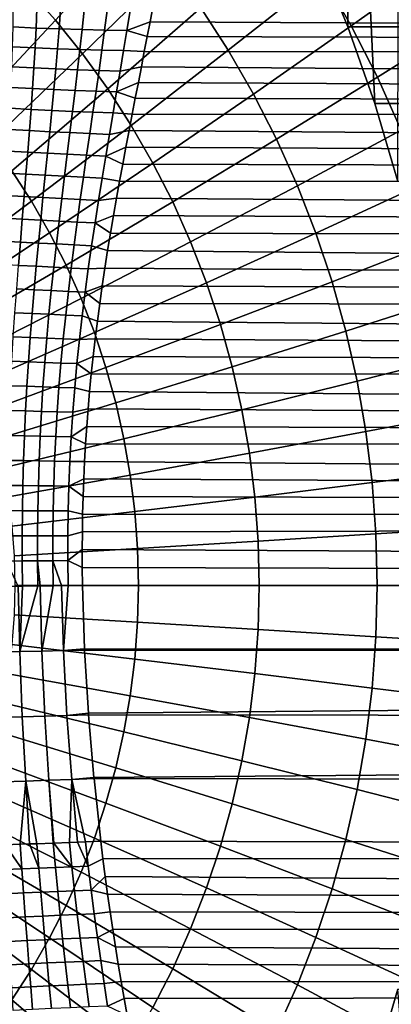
# Model space of a CAD drawing. Header units: metres. Extents: x -248 to 28, y -28 to 28.
# Tile 83 of 256: x -200.54 to -195.65, y -5.5 to 7.43. Entities that reach past the tile are written whole.
import ezdxf

# ---------------------------------------------------------------- set-up
doc = ezdxf.new("R2010")
doc.units = ezdxf.units.M
doc.layers.add('solid_10_061_053_XXX', color=7, linetype='CONTINUOUS')

msp = doc.modelspace()

# ---------------------------------------------------------------- linework, layer by layer
at = {"layer": 'solid_10_061_053_XXX'}
for points in [[(-196.628922, 8.322003, 165.909134), (-196.223389, 7.338163, 165.761536), (-196.196411, 13.371982, 165.751709), (-196.88858, 14.315217, 166.003647)], [(-196.223389, 7.338163, 165.761536), (-195.869247, 6.331591, 165.632629), (-196.196411, 13.371982, 165.751709)], [(-195.869247, 6.331591, 165.632629), (-195.56781, 5.305993, 165.522919), (-195.552353, 12.390952, 165.517288), (-196.196411, 13.371982, 165.751709)], [(-198.953094, 8.635659, 183.043045), (-199.390152, 9.125772, 183.202118), (-200.441513, 7.843772, 184.061844), (-200.065857, 7.422511, 183.92511)], [(-194.933548, 8.237655, 180.41156), (-195.357056, 8.973097, 180.565704), (-196.556351, 8.006633, 181.621933), (-196.178467, 7.350403, 181.48439)], [(-198.540756, 8.121877, 182.892975), (-198.953094, 8.635659, 183.043045), (-200.065857, 7.422511, 183.92511), (-199.711441, 6.980906, 183.796112)], [(-196.556351, 8.006633, 181.621933), (-196.965988, 8.640917, 181.771027), (-198.154236, 7.585833, 182.752289), (-197.794617, 7.028997, 182.621399)], [(-195.089905, 8.322156, 170.137772), (-194.684235, 7.337977, 169.990128), (-196.223389, 7.338163, 165.761536), (-196.628922, 8.322003, 165.909134)], [(-200.441513, 7.843772, 184.061844), (-200.837372, 8.243533, 184.205917), (-201.85704, 6.884695, 184.981705), (-201.526428, 6.550828, 184.861374)], [(-194.546799, 7.479634, 180.270782), (-194.933548, 8.237655, 180.41156), (-196.178467, 7.350403, 181.48439), (-195.833374, 6.674026, 181.358795)], [(-198.154236, 7.585833, 182.752289), (-198.540756, 8.121877, 182.892975), (-199.711441, 6.980906, 183.796112), (-199.379227, 6.520166, 183.675201)], [(-196.178467, 7.350403, 181.48439), (-196.556351, 8.006633, 181.621933), (-197.794617, 7.028997, 182.621399), (-197.462875, 6.452895, 182.500656)], [(-200.065857, 7.422511, 183.92511), (-200.441513, 7.843772, 184.061844), (-201.526428, 6.550828, 184.861374), (-201.212692, 6.199007, 184.747192)], [(-198.752213, 7.781401, 134.857483), (-111.42347, 7.75, 103.053078), (-111.569824, 6.956388, 102.65097), (-198.787201, 7.593824, 134.756195)], [(-200.309433, 7.576522, 135.045425), (-200.32019, 7.321287, 134.908813), (-200.623779, 7.334896, 134.919235), (-200.620865, 7.589717, 135.055161)], [(-199.999008, 7.565752, 135.017654), (-200.017639, 7.309788, 134.880783), (-200.32019, 7.321287, 134.908813), (-200.309433, 7.576522, 135.045425)], [(-199.690628, 7.557442, 134.971954), (-199.717133, 7.300437, 134.83522), (-200.017639, 7.309788, 134.880783), (-199.999008, 7.565752, 135.017654)], [(-199.385361, 7.55162, 134.908447), (-199.419739, 7.293268, 134.772293), (-199.717133, 7.300437, 134.83522), (-199.690628, 7.557442, 134.971954)], [(-199.084244, 7.548308, 134.827377), (-199.126434, 7.288303, 134.69223), (-199.419739, 7.293268, 134.772293), (-199.385361, 7.55162, 134.908447)], [(-197.794617, 7.028997, 182.621399), (-198.154236, 7.585833, 182.752289), (-199.379227, 6.520166, 183.675201), (-199.070129, 6.041555, 183.562698)], [(-199.126434, 7.288303, 134.69223), (-199.084244, 7.548308, 134.827377), (-198.787201, 7.593824, 134.756195), (-198.823257, 7.40315, 134.657166)], [(-198.823257, 7.40315, 134.657166), (-198.787201, 7.593824, 134.756195), (-111.569824, 6.956388, 102.65097)], [(-199.711441, 6.980906, 183.796112), (-200.065857, 7.422511, 183.92511), (-201.212692, 6.199007, 184.747192), (-200.916702, 5.830194, 184.63945)], [(-199.126434, 7.288303, 134.69223), (-198.823257, 7.40315, 134.657166), (-198.860321, 7.209231, 134.560349)], [(-198.860321, 7.209231, 134.560349), (-198.823257, 7.40315, 134.657166), (-111.569824, 6.956388, 102.65097)], [(-194.197861, 6.701112, 180.143784), (-194.546799, 7.479634, 180.270782), (-195.833374, 6.674026, 181.358795), (-195.522003, 5.979356, 181.245468)], [(-200.32019, 7.321287, 134.908813), (-200.33345, 7.06123, 134.776596), (-200.62941, 7.075196, 134.787552), (-200.623779, 7.334896, 134.919235)], [(-200.017639, 7.309788, 134.880783), (-200.038559, 7.049084, 134.748459), (-200.33345, 7.06123, 134.776596), (-200.32019, 7.321287, 134.908813)], [(-199.717133, 7.300437, 134.83522), (-199.745728, 7.038797, 134.703201), (-200.038559, 7.049084, 134.748459), (-200.017639, 7.309788, 134.880783)], [(-199.419739, 7.293268, 134.772293), (-199.455963, 7.030406, 134.640991), (-199.745728, 7.038797, 134.703201), (-199.717133, 7.300437, 134.83522)], [(-199.126434, 7.288303, 134.69223), (-199.170258, 7.023939, 134.562042), (-199.455963, 7.030406, 134.640991), (-199.419739, 7.293268, 134.772293)], [(-199.126434, 7.288303, 134.69223), (-198.860321, 7.209231, 134.560349), (-198.89827, 7.011852, 134.465714), (-199.170258, 7.023939, 134.562042)], [(-195.833374, 6.674026, 181.358795), (-196.178467, 7.350403, 181.48439), (-197.462875, 6.452895, 182.500656), (-197.159912, 5.859106, 182.390381)], [(-194.684235, 7.337977, 169.990128), (-194.3302, 6.331688, 169.861267), (-195.869247, 6.331591, 165.632629), (-196.223389, 7.338163, 165.761536)], [(-198.89827, 7.011852, 134.465714), (-198.860321, 7.209231, 134.560349), (-111.569824, 6.956388, 102.65097)], [(-200.33345, 7.06123, 134.776596), (-200.34903, 6.79636, 134.648911), (-200.637558, 6.81061, 134.660233), (-200.62941, 7.075196, 134.787552)], [(-200.038559, 7.049084, 134.748459), (-200.061584, 6.783662, 134.620789), (-200.34903, 6.79636, 134.648911), (-200.33345, 7.06123, 134.776596)], [(-199.745728, 7.038797, 134.703201), (-199.776199, 6.772559, 134.575974), (-200.061584, 6.783662, 134.620789), (-200.038559, 7.049084, 134.748459)], [(-199.455963, 7.030406, 134.640991), (-199.493835, 6.763088, 134.514618), (-199.776199, 6.772559, 134.575974), (-199.745728, 7.038797, 134.703201)], [(-199.170258, 7.023939, 134.562042), (-199.215485, 6.755283, 134.43692), (-199.493835, 6.763088, 134.514618), (-199.455963, 7.030406, 134.640991)], [(-199.215485, 6.755283, 134.43692), (-199.170258, 7.023939, 134.562042), (-198.89827, 7.011852, 134.465714), (-198.937164, 6.811079, 134.373428)], [(-197.462875, 6.452895, 182.500656), (-197.794617, 7.028997, 182.621399), (-199.070129, 6.041555, 183.562698), (-198.784988, 5.546384, 183.458908)], [(-198.89827, 7.011852, 134.465714), (-111.569824, 6.956388, 102.65097), (-111.70015, 6.139236, 102.292908), (-198.937164, 6.811079, 134.373428)], [(-199.379227, 6.520166, 183.675201), (-199.711441, 6.980906, 183.796112), (-200.916702, 5.830194, 184.63945), (-200.639236, 5.445402, 184.538467)], [(-200.34903, 6.79636, 134.648911), (-200.366745, 6.526695, 134.525864), (-200.648071, 6.541144, 134.537415), (-200.637558, 6.81061, 134.660233)], [(-200.061584, 6.783662, 134.620789), (-200.086502, 6.513553, 134.49791), (-200.366745, 6.526695, 134.525864), (-200.34903, 6.79636, 134.648911)], [(-199.776199, 6.772559, 134.575974), (-199.808304, 6.501765, 134.453659), (-200.086502, 6.513553, 134.49791), (-200.061584, 6.783662, 134.620789)], [(-199.493835, 6.763088, 134.514618), (-199.533112, 6.491369, 134.393265), (-199.808304, 6.501765, 134.453659), (-199.776199, 6.772559, 134.575974)], [(-199.215485, 6.755283, 134.43692), (-199.261856, 6.482402, 134.316925), (-199.533112, 6.491369, 134.393265), (-199.493835, 6.763088, 134.514618)], [(-199.261856, 6.482402, 134.316925), (-199.215485, 6.755283, 134.43692), (-198.937164, 6.811079, 134.373428), (-198.976776, 6.606881, 134.283508)], [(-198.976776, 6.606881, 134.283508), (-198.937164, 6.811079, 134.373428), (-111.70015, 6.139236, 102.292908)], [(-199.261856, 6.482402, 134.316925), (-198.976776, 6.606881, 134.283508), (-199.016983, 6.399165, 134.195969)], [(-199.016983, 6.399165, 134.195969), (-198.976776, 6.606881, 134.283508), (-111.70015, 6.139236, 102.292908)], [(-195.522003, 5.979356, 181.245468), (-195.833374, 6.674026, 181.358795), (-197.159912, 5.859106, 182.390381), (-196.886566, 5.249258, 182.290894)], [(-200.366745, 6.526695, 134.525864), (-200.386353, 6.252264, 134.407562), (-200.660721, 6.266818, 134.41922), (-200.648071, 6.541144, 134.537415)], [(-199.070129, 6.041555, 183.562698), (-199.379227, 6.520166, 183.675201), (-200.639236, 5.445402, 184.538467), (-200.381088, 5.045683, 184.444504)], [(-200.086502, 6.513553, 134.49791), (-200.113068, 6.238799, 134.379898), (-200.386353, 6.252264, 134.407562), (-200.366745, 6.526695, 134.525864)], [(-199.808304, 6.501765, 134.453659), (-199.841797, 6.226467, 134.336334), (-200.113068, 6.238799, 134.379898), (-200.086502, 6.513553, 134.49791)], [(-199.533112, 6.491369, 134.393265), (-199.573502, 6.215312, 134.277008), (-199.841797, 6.226467, 134.336334), (-199.808304, 6.501765, 134.453659)], [(-199.261856, 6.482402, 134.316925), (-199.309067, 6.20537, 134.202118), (-199.573502, 6.215312, 134.277008), (-199.533112, 6.491369, 134.393265)], [(-199.261856, 6.482402, 134.316925), (-199.016983, 6.399165, 134.195969), (-199.057846, 6.187927, 134.110962), (-199.309067, 6.20537, 134.202118)], [(-199.057846, 6.187927, 134.110962), (-199.016983, 6.399165, 134.195969), (-111.70015, 6.139236, 102.292908)], [(-197.159912, 5.859106, 182.390381), (-197.462875, 6.452895, 182.500656), (-198.784988, 5.546384, 183.458908), (-198.524582, 5.036012, 183.364136)], [(-200.386353, 6.252264, 134.407562), (-200.407578, 5.973108, 134.294128), (-200.675262, 5.987659, 134.305771), (-200.660721, 6.266818, 134.41922)], [(-200.113068, 6.238799, 134.379898), (-200.140991, 5.959448, 134.266861), (-200.407578, 5.973108, 134.294128), (-200.386353, 6.252264, 134.407562)], [(-199.841797, 6.226467, 134.336334), (-199.876404, 5.946726, 134.224075), (-200.140991, 5.959448, 134.266861), (-200.113068, 6.238799, 134.379898)], [(-199.573502, 6.215312, 134.277008), (-199.614716, 5.934986, 134.165909), (-199.876404, 5.946726, 134.224075), (-199.841797, 6.226467, 134.336334)], [(-199.309067, 6.20537, 134.202118), (-199.356827, 5.924267, 134.09256), (-199.614716, 5.934986, 134.165909), (-199.573502, 6.215312, 134.277008)], [(-194.3302, 6.331688, 169.861267), (-194.028732, 5.306013, 169.751541), (-195.56781, 5.305993, 165.522919), (-195.869247, 6.331591, 165.632629)], [(-199.356827, 5.924267, 134.09256), (-199.309067, 6.20537, 134.202118), (-199.057846, 6.187927, 134.110962), (-199.098999, 5.97344, 134.028595)], [(-199.057846, 6.187927, 134.110962), (-111.70015, 6.139236, 102.292908), (-111.814003, 5.301312, 101.980095), (-199.098999, 5.97344, 134.028595)], [(-200.407578, 5.973108, 134.294128), (-200.430191, 5.689281, 134.185654), (-200.691452, 5.703716, 134.197159), (-200.675262, 5.987659, 134.305771)], [(-200.140991, 5.959448, 134.266861), (-200.170013, 5.675563, 134.15889), (-200.430191, 5.689281, 134.185654), (-200.407578, 5.973108, 134.294128)], [(-198.784988, 5.546384, 183.458908), (-199.070129, 6.041555, 183.562698), (-200.381088, 5.045683, 184.444504), (-200.14296, 4.632135, 184.357834)], [(-199.876404, 5.946726, 134.224075), (-199.911804, 5.66261, 134.116974), (-200.170013, 5.675563, 134.15889), (-200.140991, 5.959448, 134.266861)], [(-199.4048, 5.639172, 133.988266), (-199.356827, 5.924267, 134.09256), (-199.098999, 5.97344, 134.028595), (-199.140274, 5.75574, 133.948914)], [(-199.140274, 5.75574, 133.948914), (-199.098999, 5.97344, 134.028595), (-111.814003, 5.301312, 101.980095)], [(-195.245239, 5.268297, 181.14473), (-195.522003, 5.979356, 181.245468), (-196.886566, 5.249258, 182.290894), (-196.6436, 4.625021, 182.202454)], [(-199.614716, 5.934986, 134.165909), (-199.656448, 5.650465, 134.060028), (-199.911804, 5.66261, 134.116974), (-199.876404, 5.946726, 134.224075)], [(-199.356827, 5.924267, 134.09256), (-199.4048, 5.639172, 133.988266), (-199.656448, 5.650465, 134.060028), (-199.614716, 5.934986, 134.165909)], [(-196.886566, 5.249258, 182.290894), (-197.159912, 5.859106, 182.390381), (-198.524582, 5.036012, 183.364136), (-198.289642, 4.511836, 183.278625)], [(-200.430191, 5.689281, 134.185654), (-200.453857, 5.400859, 134.082245), (-200.708969, 5.415061, 134.093521), (-200.691452, 5.703716, 134.197159)], [(-199.4048, 5.639172, 133.988266), (-199.140274, 5.75574, 133.948914), (-199.181732, 5.534784, 133.87204)], [(-199.181732, 5.534784, 133.87204), (-199.140274, 5.75574, 133.948914), (-111.814003, 5.301312, 101.980095)], [(-200.170013, 5.675563, 134.15889), (-200.199783, 5.387224, 134.056076), (-200.453857, 5.400859, 134.082245), (-200.430191, 5.689281, 134.185654)], [(-199.911804, 5.66261, 134.116974), (-199.947662, 5.374204, 134.015091), (-200.199783, 5.387224, 134.056076), (-200.170013, 5.675563, 134.15889)], [(-199.656448, 5.650465, 134.060028), (-199.698334, 5.361841, 133.959427), (-199.947662, 5.374204, 134.015091), (-199.911804, 5.66261, 134.116974)], [(-199.4048, 5.639172, 133.988266), (-199.452637, 5.350179, 133.889297), (-199.698334, 5.361841, 133.959427), (-199.656448, 5.650465, 134.060028)], [(-199.4048, 5.639172, 133.988266), (-199.181732, 5.534784, 133.87204), (-199.222809, 5.311334, 133.798187), (-199.452637, 5.350179, 133.889297)], [(-200.381088, 5.045683, 184.444504), (-200.639236, 5.445402, 184.538467), (-201.932541, 4.36304, 185.340897), (-201.725693, 4.042772, 185.26561)], [(-198.524582, 5.036012, 183.364136), (-198.784988, 5.546384, 183.458908), (-200.14296, 4.632135, 184.357834), (-199.925476, 4.205891, 184.278671)], [(-199.222809, 5.311334, 133.798187), (-199.181732, 5.534784, 133.87204), (-111.814003, 5.301312, 101.980095)], [(-200.453857, 5.400859, 134.082245), (-200.478241, 5.107931, 133.983994), (-200.727524, 5.121776, 133.994949), (-200.708969, 5.415061, 134.093521)], [(-200.199783, 5.387224, 134.056076), (-200.229996, 5.094524, 133.958481), (-200.478241, 5.107931, 133.983994), (-200.453857, 5.400859, 134.082245)], [(-199.947662, 5.374204, 134.015091), (-199.983627, 5.081601, 133.918488), (-200.229996, 5.094524, 133.958481), (-200.199783, 5.387224, 134.056076)], [(-199.698334, 5.361841, 133.959427), (-199.740005, 5.069207, 133.864151), (-199.983627, 5.081601, 133.918488), (-199.947662, 5.374204, 134.015091)], [(-199.452637, 5.350179, 133.889297), (-199.499954, 5.057384, 133.795654), (-199.740005, 5.069207, 133.864151), (-199.698334, 5.361841, 133.959427)], [(-199.499954, 5.057384, 133.795654), (-199.452637, 5.350179, 133.889297), (-199.222809, 5.311334, 133.798187), (-199.263382, 5.085509, 133.727386)], [(-199.222809, 5.311334, 133.798187), (-111.814003, 5.301312, 101.980095), (-111.911003, 4.44545, 101.713593), (-199.263382, 5.085509, 133.727386)], [(-196.6436, 4.625021, 182.202454), (-196.886566, 5.249258, 182.290894), (-198.289642, 4.511836, 183.278625), (-198.080795, 3.975293, 183.202606)], [(-195.003815, 4.542799, 181.056854), (-195.245239, 5.268297, 181.14473), (-196.6436, 4.625021, 182.202454), (-196.431656, 3.988108, 182.12532)], [(-200.14296, 4.632135, 184.357834), (-200.381088, 5.045683, 184.444504), (-201.725693, 4.042772, 185.26561), (-201.534882, 3.711423, 185.196167)], [(-200.478241, 5.107931, 133.983994), (-200.503021, 4.810605, 133.891006), (-200.746796, 4.823971, 133.901581), (-200.727524, 5.121776, 133.994949)], [(-200.229996, 5.094524, 133.958481), (-200.260269, 4.79757, 133.866196), (-200.503021, 4.810605, 133.891006), (-200.478241, 5.107931, 133.983994)], [(-199.983627, 5.081601, 133.918488), (-200.019348, 4.784911, 133.827209), (-200.260269, 4.79757, 133.866196), (-200.229996, 5.094524, 133.958481)], [(-199.740005, 5.069207, 133.864151), (-199.781113, 4.772671, 133.774216), (-200.019348, 4.784911, 133.827209), (-199.983627, 5.081601, 133.918488)], [(-199.499954, 5.057384, 133.795654), (-199.546356, 4.760892, 133.707367), (-199.781113, 4.772671, 133.774216), (-199.740005, 5.069207, 133.864151)], [(-199.546356, 4.760892, 133.707367), (-199.499954, 5.057384, 133.795654), (-199.263382, 5.085509, 133.727386), (-199.303467, 4.857322, 133.65976)], [(-199.303467, 4.857322, 133.65976), (-199.263382, 5.085509, 133.727386), (-111.911003, 4.44545, 101.713593)], [(-198.289642, 4.511836, 183.278625), (-198.524582, 5.036012, 183.364136), (-199.925476, 4.205891, 184.278671), (-199.729263, 3.768118, 184.20726)], [(-200.503021, 4.810605, 133.891006), (-200.527817, 4.509032, 133.803345), (-200.766403, 4.521799, 133.813477), (-200.746796, 4.823971, 133.901581)], [(-200.260269, 4.79757, 133.866196), (-200.290222, 4.496509, 133.779266), (-200.527817, 4.509032, 133.803345), (-200.503021, 4.810605, 133.891006)], [(-200.019348, 4.784911, 133.827209), (-200.054428, 4.484274, 133.741333), (-200.290222, 4.496509, 133.779266), (-200.260269, 4.79757, 133.866196)], [(-199.546356, 4.760892, 133.707367), (-199.303467, 4.857322, 133.65976), (-199.342392, 4.627868, 133.595444)], [(-199.342392, 4.627868, 133.595444), (-199.303467, 4.857322, 133.65976), (-111.911003, 4.44545, 101.713593)], [(-199.781113, 4.772671, 133.774216), (-199.821243, 4.472368, 133.689682), (-200.054428, 4.484274, 133.741333), (-200.019348, 4.784911, 133.827209)], [(-199.546356, 4.760892, 133.707367), (-199.591461, 4.460831, 133.624466), (-199.821243, 4.472368, 133.689682), (-199.781113, 4.772671, 133.774216)], [(-199.546356, 4.760892, 133.707367), (-199.342392, 4.627868, 133.595444), (-199.380142, 4.397211, 133.534485), (-199.591461, 4.460831, 133.624466)], [(-199.925476, 4.205891, 184.278671), (-200.14296, 4.632135, 184.357834), (-201.534882, 3.711423, 185.196167), (-201.360641, 3.369902, 185.132751)], [(-199.342392, 4.627868, 133.595444), (-111.911003, 4.44545, 101.713593), (-111.990814, 3.574546, 101.494308), (-199.380142, 4.397211, 133.534485)], [(-196.431656, 3.988108, 182.12532), (-196.6436, 4.625021, 182.202454), (-198.080795, 3.975293, 183.202606), (-197.898636, 3.427854, 183.136307)], [(-194.798416, 3.804848, 180.982101), (-195.003815, 4.542799, 181.056854), (-196.431656, 3.988108, 182.12532), (-196.251328, 3.340264, 182.059692)], [(-200.527817, 4.509032, 133.803345), (-200.552277, 4.203367, 133.721115), (-200.785995, 4.21542, 133.730774), (-200.766403, 4.521799, 133.813477)], [(-200.290222, 4.496509, 133.779266), (-200.319504, 4.191493, 133.6978), (-200.552277, 4.203367, 133.721115), (-200.527817, 4.509032, 133.803345)], [(-200.054428, 4.484274, 133.741333), (-200.08847, 4.179835, 133.660904), (-200.319504, 4.191493, 133.6978), (-200.290222, 4.496509, 133.779266)], [(-199.821243, 4.472368, 133.689682), (-199.860001, 4.168436, 133.61055), (-200.08847, 4.179835, 133.660904), (-200.054428, 4.484274, 133.741333)], [(-199.591461, 4.460831, 133.624466), (-199.634842, 4.157332, 133.546921), (-199.860001, 4.168436, 133.61055), (-199.821243, 4.472368, 133.689682)], [(-198.080795, 3.975293, 183.202606), (-198.289642, 4.511836, 183.278625), (-199.729263, 3.768118, 184.20726), (-199.554855, 3.320018, 184.143784)], [(-199.634842, 4.157332, 133.546921), (-199.591461, 4.460831, 133.624466), (-199.380142, 4.397211, 133.534485), (-199.416641, 4.165482, 133.476898)], [(-199.416641, 4.165482, 133.476898), (-199.380142, 4.397211, 133.534485), (-111.990814, 3.574546, 101.494308)], [(-199.729263, 3.768118, 184.20726), (-199.925476, 4.205891, 184.278671), (-201.360641, 3.369902, 185.132751), (-201.20343, 3.019144, 185.075531)], [(-200.319504, 4.191493, 133.6978), (-200.347702, 3.882704, 133.621826), (-200.576004, 3.893805, 133.644394), (-200.552277, 4.203367, 133.721115)], [(-200.08847, 4.179835, 133.660904), (-200.121094, 3.87177, 133.585953), (-200.347702, 3.882704, 133.621826), (-200.319504, 4.191493, 133.6978)], [(-199.860001, 4.168436, 133.61055), (-199.896973, 3.861038, 133.53688), (-200.121094, 3.87177, 133.585953), (-200.08847, 4.179835, 133.660904)], [(-199.634842, 4.157332, 133.546921), (-199.676086, 3.850547, 133.474792), (-199.896973, 3.861038, 133.53688), (-199.860001, 4.168436, 133.61055)], [(-199.676086, 3.850547, 133.474792), (-199.634842, 4.157332, 133.546921), (-199.416641, 4.165482, 133.476898), (-199.451324, 3.933643, 133.422729)], [(-199.451324, 3.933643, 133.422729), (-199.416641, 4.165482, 133.476898), (-111.990814, 3.574546, 101.494308)], [(-200.347702, 3.882704, 133.621826), (-200.374466, 3.57038, 133.551437), (-200.598648, 3.580593, 133.573257), (-200.576004, 3.893805, 133.644394)], [(-200.121094, 3.87177, 133.585953), (-200.151917, 3.560297, 133.516556), (-200.374466, 3.57038, 133.551437), (-200.347702, 3.882704, 133.621826)], [(-199.676086, 3.850547, 133.474792), (-199.451324, 3.933643, 133.422729), (-199.484253, 3.701723, 133.371994)], [(-197.898636, 3.427854, 183.136307), (-198.080795, 3.975293, 183.202606), (-199.554855, 3.320018, 184.143784), (-199.40271, 2.862817, 184.088409)], [(-199.484253, 3.701723, 133.371994), (-199.451324, 3.933643, 133.422729), (-111.990814, 3.574546, 101.494308)], [(-196.251328, 3.340264, 182.059692), (-196.431656, 3.988108, 182.12532), (-197.898636, 3.427854, 183.136307), (-197.743637, 2.87102, 183.079895)], [(-199.554855, 3.320018, 184.143784), (-199.729263, 3.768118, 184.20726), (-201.20343, 3.019144, 185.075531), (-201.063675, 2.66011, 185.024658)], [(-199.896973, 3.861038, 133.53688), (-199.931793, 3.550379, 133.468689), (-200.151917, 3.560297, 133.516556), (-200.121094, 3.87177, 133.585953)], [(-199.676086, 3.850547, 133.474792), (-199.714828, 3.540659, 133.408051), (-199.931793, 3.550379, 133.468689), (-199.896973, 3.861038, 133.53688)], [(-199.676086, 3.850547, 133.474792), (-199.484253, 3.701723, 133.371994), (-199.515335, 3.469811, 133.324631), (-199.714828, 3.540659, 133.408051)], [(-194.629578, 3.056469, 180.920639), (-194.798416, 3.804848, 180.982101), (-196.251328, 3.340264, 182.059692), (-196.103104, 2.683264, 182.005737)], [(-199.484253, 3.701723, 133.371994), (-111.990814, 3.574546, 101.494308), (-112.053177, 2.691547, 101.322983), (-199.515335, 3.469811, 133.324631)], [(-200.374466, 3.57038, 133.551437), (-200.399399, 3.254753, 133.486694), (-200.619858, 3.263978, 133.507812), (-200.598648, 3.580593, 133.573257)], [(-200.151917, 3.560297, 133.516556), (-200.180557, 3.245636, 133.452728), (-200.399399, 3.254753, 133.486694), (-200.374466, 3.57038, 133.551437)], [(-199.931793, 3.550379, 133.468689), (-199.964066, 3.23666, 133.406021), (-200.180557, 3.245636, 133.452728), (-200.151917, 3.560297, 133.516556)], [(-199.714828, 3.540659, 133.408051), (-199.750671, 3.227855, 133.346741), (-199.964066, 3.23666, 133.406021), (-199.931793, 3.550379, 133.468689)], [(-199.750671, 3.227855, 133.346741), (-199.714828, 3.540659, 133.408051), (-199.515335, 3.469811, 133.324631), (-199.544189, 3.238361, 133.280533)], [(-199.544189, 3.238361, 133.280533), (-199.515335, 3.469811, 133.324631), (-112.053177, 2.691547, 101.322983)], [(-197.743637, 2.87102, 183.079895), (-197.898636, 3.427854, 183.136307), (-199.40271, 2.862817, 184.088409), (-199.27327, 2.39777, 184.04129)], [(-199.40271, 2.862817, 184.088409), (-199.554855, 3.320018, 184.143784), (-201.063675, 2.66011, 185.024658), (-200.941788, 2.293786, 184.980301)], [(-200.399399, 3.254753, 133.486694), (-200.422195, 2.936108, 133.427658), (-200.639282, 2.944263, 133.448105), (-200.619858, 3.263978, 133.507812)], [(-200.180557, 3.245636, 133.452728), (-200.20668, 2.928055, 133.394547), (-200.422195, 2.936108, 133.427658), (-200.399399, 3.254753, 133.486694)], [(-199.964066, 3.23666, 133.406021), (-199.993454, 2.920128, 133.348892), (-200.20668, 2.928055, 133.394547), (-200.180557, 3.245636, 133.452728)], [(-199.750671, 3.227855, 133.346741), (-199.783264, 2.912357, 133.290863), (-199.993454, 2.920128, 133.348892), (-199.964066, 3.23666, 133.406021)], [(-199.783264, 2.912357, 133.290863), (-199.750671, 3.227855, 133.346741), (-199.544189, 3.238361, 133.280533), (-199.570938, 3.007499, 133.239731)], [(-199.570938, 3.007499, 133.239731), (-199.544189, 3.238361, 133.280533), (-112.053177, 2.691547, 101.322983)], [(-196.103104, 2.683264, 182.005737), (-196.251328, 3.340264, 182.059692), (-197.743637, 2.87102, 183.079895), (-197.616241, 2.306316, 183.033524)], [(-199.783264, 2.912357, 133.290863), (-199.570938, 3.007499, 133.239731), (-199.59549, 2.777045, 133.202087)], [(-199.59549, 2.777045, 133.202087), (-199.570938, 3.007499, 133.239731), (-112.053177, 2.691547, 101.322983)], [(-194.497787, 2.299713, 180.872681), (-194.629578, 3.056469, 180.920639), (-196.103104, 2.683264, 182.005737), (-195.987411, 2.01891, 181.963623)], [(-199.27327, 2.39777, 184.04129), (-199.40271, 2.862817, 184.088409), (-200.941788, 2.293786, 184.980301), (-200.838058, 1.921174, 184.942551)], [(-200.422195, 2.936108, 133.427658), (-200.442566, 2.614772, 133.37439), (-200.656647, 2.621792, 133.394241), (-200.639282, 2.944263, 133.448105)], [(-200.20668, 2.928055, 133.394547), (-200.229996, 2.607854, 133.342072), (-200.442566, 2.614772, 133.37439), (-200.422195, 2.936108, 133.427658)], [(-199.993454, 2.920128, 133.348892), (-200.019684, 2.601061, 133.297363), (-200.229996, 2.607854, 133.342072), (-200.20668, 2.928055, 133.394547)], [(-199.783264, 2.912357, 133.290863), (-199.812332, 2.594417, 133.240448), (-200.019684, 2.601061, 133.297363), (-199.993454, 2.920128, 133.348892)], [(-199.783264, 2.912357, 133.290863), (-199.59549, 2.777045, 133.202087), (-199.617706, 2.546902, 133.16748), (-199.812332, 2.594417, 133.240448)], [(-197.616241, 2.306316, 183.033524), (-197.743637, 2.87102, 183.079895), (-199.27327, 2.39777, 184.04129), (-199.16687, 1.92615, 184.002563)], [(-199.59549, 2.777045, 133.202087), (-112.053177, 2.691547, 101.322983), (-112.09787, 1.79944, 101.200188), (-199.617706, 2.546902, 133.16748)], [(-200.442566, 2.614772, 133.37439), (-200.460236, 2.291067, 133.326981), (-200.671707, 2.296909, 133.346283), (-200.656647, 2.621792, 133.394241)], [(-200.229996, 2.607854, 133.342072), (-200.250244, 2.285337, 133.295334), (-200.460236, 2.291067, 133.326981), (-200.442566, 2.614772, 133.37439)], [(-200.019684, 2.601061, 133.297363), (-200.042465, 2.279737, 133.25148), (-200.250244, 2.285337, 133.295334), (-200.229996, 2.607854, 133.342072)], [(-199.812332, 2.594417, 133.240448), (-199.837601, 2.274288, 133.195557), (-200.042465, 2.279737, 133.25148), (-200.019684, 2.601061, 133.297363)], [(-199.837601, 2.274288, 133.195557), (-199.812332, 2.594417, 133.240448), (-199.617706, 2.546902, 133.16748), (-199.637619, 2.31735, 133.13591)], [(-195.987411, 2.01891, 181.963623), (-196.103104, 2.683264, 182.005737), (-197.616241, 2.306316, 183.033524), (-197.516785, 1.735291, 182.99733)], [(-199.637619, 2.31735, 133.13591), (-199.617706, 2.546902, 133.16748), (-112.09787, 1.79944, 101.200188)], [(-199.16687, 1.92615, 184.002563), (-199.27327, 2.39777, 184.04129), (-200.838058, 1.921174, 184.942551), (-200.752808, 1.543297, 184.911514)], [(-200.460236, 2.291067, 133.326981), (-200.475021, 1.965367, 133.285477), (-200.684265, 1.970008, 133.304337), (-200.671707, 2.296909, 133.346283)], [(-200.250244, 2.285337, 133.295334), (-200.267242, 1.960852, 133.254425), (-200.475021, 1.965367, 133.285477), (-200.460236, 2.291067, 133.326981)], [(-200.042465, 2.279737, 133.25148), (-200.06163, 1.956479, 133.211288), (-200.267242, 1.960852, 133.254425), (-200.250244, 2.285337, 133.295334)], [(-199.837601, 2.274288, 133.195557), (-199.858871, 1.952262, 133.156204), (-200.06163, 1.956479, 133.211288), (-200.042465, 2.279737, 133.25148)], [(-199.858871, 1.952262, 133.156204), (-199.837601, 2.274288, 133.195557), (-199.637619, 2.31735, 133.13591), (-199.655258, 2.087893, 133.107269)], [(-199.655258, 2.087893, 133.107269), (-199.637619, 2.31735, 133.13591), (-112.09787, 1.79944, 101.200188)], [(-197.516785, 1.735291, 182.99733), (-197.616241, 2.306316, 183.033524), (-199.16687, 1.92615, 184.002563), (-199.083801, 1.449251, 183.972336)], [(-194.403381, 1.536653, 180.838318), (-194.497787, 2.299713, 180.872681), (-195.987411, 2.01891, 181.963623), (-195.904526, 1.349022, 181.933456)], [(-199.858871, 1.952262, 133.156204), (-199.655258, 2.087893, 133.107269), (-199.670547, 1.85811, 133.081451)], [(-199.670547, 1.85811, 133.081451), (-199.655258, 2.087893, 133.107269), (-112.09787, 1.79944, 101.200188)], [(-200.475021, 1.965367, 133.285477), (-200.486816, 1.638055, 133.249969), (-200.694199, 1.641495, 133.268448), (-200.684265, 1.970008, 133.304337)], [(-200.267242, 1.960852, 133.254425), (-200.280853, 1.634759, 133.219391), (-200.486816, 1.638055, 133.249969), (-200.475021, 1.965367, 133.285477)], [(-200.06163, 1.956479, 133.211288), (-200.077026, 1.631618, 133.176849), (-200.280853, 1.634759, 133.219391), (-200.267242, 1.960852, 133.254425)], [(-199.858871, 1.952262, 133.156204), (-199.876038, 1.628642, 133.122452), (-200.077026, 1.631618, 133.176849), (-200.06163, 1.956479, 133.211288)], [(-199.876038, 1.628642, 133.122452), (-199.858871, 1.952262, 133.156204), (-199.670547, 1.85811, 133.081451), (-199.683517, 1.628337, 133.058502)], [(-195.904526, 1.349022, 181.933456), (-195.987411, 2.01891, 181.963623), (-197.516785, 1.735291, 182.99733), (-197.445557, 1.15951, 182.971405)], [(-199.083801, 1.449251, 183.972336), (-199.16687, 1.92615, 184.002563), (-200.752808, 1.543297, 184.911514), (-200.686264, 1.161189, 184.887299)], [(-199.670547, 1.85811, 133.081451), (-112.09787, 1.79944, 101.200188), (-112.124741, 0.901245, 101.126343), (-199.683517, 1.628337, 133.058502)], [(-197.445557, 1.15951, 182.971405), (-197.516785, 1.735291, 182.99733), (-199.083801, 1.449251, 183.972336), (-199.024323, 0.96838, 183.950684)], [(-200.486816, 1.638055, 133.249969), (-200.495529, 1.309515, 133.22052), (-200.701447, 1.311774, 133.238708), (-200.694199, 1.641495, 133.268448)], [(-200.280853, 1.634759, 133.219391), (-200.291016, 1.307417, 133.190308), (-200.495529, 1.309515, 133.22052), (-200.486816, 1.638055, 133.249969)], [(-200.077026, 1.631618, 133.176849), (-200.088623, 1.305488, 133.148224), (-200.291016, 1.307417, 133.190308), (-200.280853, 1.634759, 133.219391)], [(-199.876038, 1.628642, 133.122452), (-199.889023, 1.303734, 133.094376), (-200.088623, 1.305488, 133.148224), (-200.077026, 1.631618, 133.176849)], [(-199.889023, 1.303734, 133.094376), (-199.876038, 1.628642, 133.122452), (-199.683517, 1.628337, 133.058502), (-199.694199, 1.398091, 133.038345)], [(-199.694199, 1.398091, 133.038345), (-199.683517, 1.628337, 133.058502), (-112.124741, 0.901245, 101.126343)], [(-199.024323, 0.96838, 183.950684), (-199.083801, 1.449251, 183.972336), (-200.686264, 1.161189, 184.887299), (-200.638596, 0.775899, 184.869949)], [(-194.346634, 0.769381, 180.817657), (-194.403381, 1.536653, 180.838318), (-195.904526, 1.349022, 181.933456), (-195.854721, 0.675437, 181.915329)], [(-200.495529, 1.309515, 133.22052), (-200.501205, 0.980142, 133.197189), (-200.706055, 0.981263, 133.215195), (-200.701447, 1.311774, 133.238708)], [(-200.291016, 1.307417, 133.190308), (-200.297775, 0.979199, 133.167252), (-200.501205, 0.980142, 133.197189), (-200.495529, 1.309515, 133.22052)], [(-200.088623, 1.305488, 133.148224), (-200.09642, 0.978435, 133.125488), (-200.297775, 0.979199, 133.167252), (-200.291016, 1.307417, 133.190308)], [(-199.889023, 1.303734, 133.094376), (-199.897858, 0.977854, 133.072021), (-200.09642, 0.978435, 133.125488), (-200.088623, 1.305488, 133.148224)], [(-199.889023, 1.303734, 133.094376), (-199.702606, 1.167071, 133.020996), (-199.708694, 0.935542, 133.00647), (-199.897858, 0.977854, 133.072021)], [(-199.889023, 1.303734, 133.094376), (-199.694199, 1.398091, 133.038345), (-199.702606, 1.167071, 133.020996)], [(-199.702606, 1.167071, 133.020996), (-199.694199, 1.398091, 133.038345), (-112.124741, 0.901245, 101.126343)], [(-195.854721, 0.675437, 181.915329), (-195.904526, 1.349022, 181.933456), (-197.445557, 1.15951, 182.971405), (-197.40274, 0.580551, 182.955811)], [(-199.708694, 0.935542, 133.00647), (-199.702606, 1.167071, 133.020996), (-112.124741, 0.901245, 101.126343)], [(-197.40274, 0.580551, 182.955811), (-197.445557, 1.15951, 182.971405), (-199.024323, 0.96838, 183.950684), (-198.988556, 0.484854, 183.937668)], [(-200.501205, 0.980142, 133.197189), (-200.503922, 0.65033, 133.180069), (-200.708069, 0.650374, 133.197952), (-200.706055, 0.981263, 133.215195)], [(-198.988556, 0.484854, 183.937668), (-199.024323, 0.96838, 183.950684), (-200.638596, 0.775899, 184.869949), (-200.609955, 0.388482, 184.859512)], [(-200.297775, 0.979199, 133.167252), (-200.301178, 0.650473, 133.150299), (-200.503922, 0.65033, 133.180069), (-200.501205, 0.980142, 133.197189)], [(-200.09642, 0.978435, 133.125488), (-200.10051, 0.650803, 133.108719), (-200.301178, 0.650473, 133.150299), (-200.297775, 0.979199, 133.167252)], [(-199.897858, 0.977854, 133.072021), (-199.902618, 0.651319, 133.055496), (-200.10051, 0.650803, 133.108719), (-200.09642, 0.978435, 133.125488)], [(-199.902618, 0.651319, 133.055496), (-199.897858, 0.977854, 133.072021), (-199.708694, 0.935542, 133.00647), (-199.712616, 0.703122, 132.994797)], [(-199.712616, 0.703122, 132.994797), (-199.708694, 0.935542, 133.00647), (-112.124741, 0.901245, 101.126343)], [(-199.714401, 0.469608, 132.986038), (-199.712616, 0.703122, 132.994797), (-112.124741, 0.901245, 101.126343), (-112.133713, 0, 101.101707)], [(-200.503922, 0.65033, 133.180069), (-200.503799, 0.320439, 133.16922), (-200.707626, 0.319483, 133.187073), (-200.708069, 0.650374, 133.197952)], [(-200.301178, 0.650473, 133.150299), (-200.301376, 0.321586, 133.139496), (-200.503799, 0.320439, 133.16922), (-200.503922, 0.65033, 133.180069)], [(-200.10051, 0.650803, 133.108719), (-200.101028, 0.322919, 133.097992), (-200.301376, 0.321586, 133.139496), (-200.301178, 0.650473, 133.150299)], [(-199.902618, 0.651319, 133.055496), (-199.903458, 0.324434, 133.044861), (-200.101028, 0.322919, 133.097992), (-200.10051, 0.650803, 133.108719)], [(-199.903458, 0.324434, 133.044861), (-199.902618, 0.651319, 133.055496), (-199.712616, 0.703122, 132.994797), (-199.714401, 0.469608, 132.986038)], [(-195.838089, 0, 181.909286), (-195.854721, 0.675437, 181.915329), (-197.40274, 0.580551, 182.955811), (-197.388458, 0, 182.950623)], [(-194.327698, 0, 180.810776), (-194.346634, 0.769381, 180.817657), (-195.854721, 0.675437, 181.915329), (-195.838089, 0, 181.909286)], [(-197.388458, 0, 182.950623), (-197.40274, 0.580551, 182.955811), (-198.988556, 0.484854, 183.937668), (-198.976624, 0, 183.933319)], [(-198.976624, 0, 183.933319), (-198.988556, 0.484854, 183.937668), (-200.609955, 0.388482, 184.859512), (-200.600388, 0, 184.856033)], [(-199.903458, 0.324434, 133.044861), (-199.714401, 0.469608, 132.986038), (-199.714005, 0.235215, 132.980225)], [(-199.714005, 0.235215, 132.980225), (-199.714401, 0.469608, 132.986038), (-112.133713, 0, 101.101707)], [(-200.503799, 0.320439, 133.16922), (-200.501083, -0.009187, 133.164703), (-200.555847, -0.009708, 133.170685), (-200.707626, 0.319483, 133.187073)], [(-200.301376, 0.321586, 133.139496), (-200.298599, -0.007132, 133.134933), (-200.501083, -0.009187, 133.164703), (-200.503799, 0.320439, 133.16922)], [(-200.101028, 0.322919, 133.097992), (-200.098206, -0.0049, 133.093384), (-200.269348, -0.006819, 133.129623), (-200.301376, 0.321586, 133.139496)], [(-200.269348, -0.006819, 133.129623), (-200.298599, -0.007132, 133.134933), (-200.301376, 0.321586, 133.139496)], [(-199.903458, 0.324434, 133.044861), (-199.900589, -0.002497, 133.040192), (-199.987228, -0.003575, 133.065048), (-200.101028, 0.322919, 133.097992)], [(-199.987228, -0.003575, 133.065048), (-200.098206, -0.0049, 133.093384), (-200.101028, 0.322919, 133.097992)], [(-199.900589, -0.002497, 133.040192), (-199.903458, 0.324434, 133.044861), (-199.714005, 0.235215, 132.980225), (-199.711426, 0, 132.977386)], [(-199.714005, 0.235215, 132.980225), (-112.133713, 0, 101.101707), (-199.711426, 0, 132.977386)], [(-200.53569, -0.870854, 133.188629), (-200.826965, -0.876893, 133.206512), (-200.704956, -0.011056, 133.182587), (-200.555847, -0.009708, 133.170685)], [(-198.988556, -0.484854, 183.937668), (-198.976624, 0, 183.933319), (-200.600388, 0, 184.856033), (-200.609955, -0.388482, 184.859512)], [(-200.53569, -0.870854, 133.188629), (-200.555847, -0.009708, 133.170685), (-200.501083, -0.009187, 133.164703)], [(-200.246902, -0.864444, 133.146774), (-200.53569, -0.870854, 133.188629), (-200.298599, -0.007132, 133.134933), (-200.269348, -0.006819, 133.129623)], [(-200.53569, -0.870854, 133.188629), (-200.501083, -0.009187, 133.164703), (-200.298599, -0.007132, 133.134933)], [(-200.246902, -0.864444, 133.146774), (-200.269348, -0.006819, 133.129623), (-200.098206, -0.0049, 133.093384)], [(-199.96254, -0.857706, 133.081238), (-200.246902, -0.864444, 133.146774), (-200.098206, -0.0049, 133.093384), (-199.987228, -0.003575, 133.065048)], [(-199.96254, -0.857706, 133.081238), (-199.987228, -0.003575, 133.065048), (-199.900589, -0.002497, 133.040192)], [(-199.900589, -0.002497, 133.040192), (-199.711426, 0, 132.977386), (-199.685333, -0.835057, 132.991837), (-199.96254, -0.857706, 133.081238)], [(-199.685333, -0.835057, 132.991837), (-199.711426, 0, 132.977386), (-112.133713, 0, 101.101707), (-112.124741, -0.901245, 101.126343)], [(-197.40274, -0.580551, 182.955811), (-197.388458, 0, 182.950623), (-198.976624, 0, 183.933319), (-198.988556, -0.484854, 183.937668)], [(-195.854721, -0.675437, 181.915329), (-195.838089, 0, 181.909286), (-197.388458, 0, 182.950623), (-197.40274, -0.580551, 182.955811)], [(-194.346634, -0.769381, 180.817657), (-194.327698, 0, 180.810776), (-195.838089, 0, 181.909286), (-195.854721, -0.675437, 181.915329)], [(-199.024323, -0.96838, 183.950684), (-198.988556, -0.484854, 183.937668), (-200.609955, -0.388482, 184.859512), (-200.638596, -0.775899, 184.869949)], [(-197.445557, -1.15951, 182.971405), (-197.40274, -0.580551, 182.955811), (-198.988556, -0.484854, 183.937668), (-199.024323, -0.96838, 183.950684)], [(-195.904526, -1.349022, 181.933456), (-195.854721, -0.675437, 181.915329), (-197.40274, -0.580551, 182.955811), (-197.445557, -1.15951, 182.971405)], [(-199.083801, -1.449251, 183.972336), (-199.024323, -0.96838, 183.950684), (-200.638596, -0.775899, 184.869949), (-200.686264, -1.161189, 184.887299)], [(-194.403381, -1.536653, 180.838318), (-194.346634, -0.769381, 180.817657), (-195.854721, -0.675437, 181.915329), (-195.904526, -1.349022, 181.933456)], [(-200.53569, -0.870854, 133.188629), (-200.501678, -1.727144, 133.25032), (-200.799286, -1.736071, 133.269211), (-200.826965, -0.876893, 133.206512)], [(-200.246902, -0.864444, 133.146774), (-200.206665, -1.717966, 133.20694), (-200.501678, -1.727144, 133.25032), (-200.53569, -0.870854, 133.188629)], [(-199.96254, -0.857706, 133.081238), (-199.916245, -1.708602, 133.139343), (-200.206665, -1.717966, 133.20694), (-200.246902, -0.864444, 133.146774)], [(-199.96254, -0.857706, 133.081238), (-199.685333, -0.835057, 132.991837), (-199.684601, -0.850554, 132.992477)], [(-199.96254, -0.857706, 133.081238), (-199.684601, -0.850554, 132.992477), (-199.633957, -1.678097, 133.046143), (-199.916245, -1.708602, 133.139343)], [(-199.684601, -0.850554, 132.992477), (-199.685333, -0.835057, 132.991837), (-112.124741, -0.901245, 101.126343)], [(-199.633957, -1.678097, 133.046143), (-199.684601, -0.850554, 132.992477), (-112.124741, -0.901245, 101.126343)], [(-199.632385, -1.698974, 133.048004), (-199.633957, -1.678097, 133.046143), (-112.124741, -0.901245, 101.126343), (-112.09787, -1.79944, 101.200188)], [(-197.516785, -1.735291, 182.99733), (-197.445557, -1.15951, 182.971405), (-199.024323, -0.96838, 183.950684), (-199.083801, -1.449251, 183.972336)], [(-199.16687, -1.92615, 184.002563), (-199.083801, -1.449251, 183.972336), (-200.686264, -1.161189, 184.887299), (-200.752808, -1.543297, 184.911514)], [(-195.987411, -2.01891, 181.963623), (-195.904526, -1.349022, 181.933456), (-197.445557, -1.15951, 182.971405), (-197.516785, -1.735291, 182.99733)], [(-194.497787, -2.299713, 180.872681), (-194.403381, -1.536653, 180.838318), (-195.904526, -1.349022, 181.933456), (-195.987411, -2.01891, 181.963623)], [(-199.27327, -2.39777, 184.04129), (-199.16687, -1.92615, 184.002563), (-200.752808, -1.543297, 184.911514), (-200.838058, -1.921174, 184.942551)], [(-197.616241, -2.306316, 183.033524), (-197.516785, -1.735291, 182.99733), (-199.083801, -1.449251, 183.972336), (-199.16687, -1.92615, 184.002563)], [(-199.916245, -1.708602, 133.139343), (-199.633957, -1.678097, 133.046143), (-199.632385, -1.698974, 133.048004)], [(-200.501678, -1.727144, 133.25032), (-200.457306, -2.570911, 133.355606), (-200.764893, -2.582046, 133.375748), (-200.799286, -1.736071, 133.269211)], [(-200.206665, -1.717966, 133.20694), (-200.15242, -2.559785, 133.310135), (-200.457306, -2.570911, 133.355606), (-200.501678, -1.727144, 133.25032)], [(-199.916245, -1.708602, 133.139343), (-199.852341, -2.548745, 133.239609), (-200.15242, -2.559785, 133.310135), (-200.206665, -1.717966, 133.20694)], [(-199.916245, -1.708602, 133.139343), (-199.632385, -1.698974, 133.048004), (-199.560486, -2.523501, 133.142517), (-199.852341, -2.548745, 133.239609)], [(-199.560486, -2.523501, 133.142517), (-199.632385, -1.698974, 133.048004), (-112.09787, -1.79944, 101.200188)], [(-199.559067, -2.537835, 133.144531), (-199.560486, -2.523501, 133.142517), (-112.09787, -1.79944, 101.200188), (-112.053177, -2.691547, 101.322983)], [(-196.103104, -2.683264, 182.005737), (-195.987411, -2.01891, 181.963623), (-197.516785, -1.735291, 182.99733), (-197.616241, -2.306316, 183.033524)], [(-199.40271, -2.862817, 184.088409), (-199.27327, -2.39777, 184.04129), (-200.838058, -1.921174, 184.942551), (-200.941788, -2.293786, 184.980301)], [(-197.743637, -2.87102, 183.079895), (-197.616241, -2.306316, 183.033524), (-199.16687, -1.92615, 184.002563), (-199.27327, -2.39777, 184.04129)], [(-194.629578, -3.056469, 180.920639), (-194.497787, -2.299713, 180.872681), (-195.987411, -2.01891, 181.963623), (-196.103104, -2.683264, 182.005737)], [(-199.554855, -3.320018, 184.143784), (-199.40271, -2.862817, 184.088409), (-200.941788, -2.293786, 184.980301), (-201.063675, -2.66011, 185.024658)], [(-196.251328, -3.340264, 182.059692), (-196.103104, -2.683264, 182.005737), (-197.616241, -2.306316, 183.033524), (-197.743637, -2.87102, 183.079895)], [(-197.898636, -3.427854, 183.136307), (-197.743637, -2.87102, 183.079895), (-199.27327, -2.39777, 184.04129), (-199.40271, -2.862817, 184.088409)], [(-200.457306, -2.570911, 133.355606), (-200.528214, -3.401766, 133.515045), (-200.728104, -3.409604, 133.525223), (-200.764893, -2.582046, 133.375748)], [(-200.457306, -2.570911, 133.355606), (-200.407089, -3.397079, 133.503845), (-200.528214, -3.401766, 133.515045)], [(-200.457306, -2.570911, 133.355606), (-200.15242, -2.559785, 133.310135), (-200.095078, -3.385223, 133.457169), (-200.310837, -3.393387, 133.492203)], [(-200.457306, -2.570911, 133.355606), (-200.310837, -3.393387, 133.492203), (-200.407089, -3.397079, 133.503845)], [(-199.852341, -2.548745, 133.239609), (-199.881622, -3.377299, 133.410034), (-200.088928, -3.384993, 133.455978), (-200.15242, -2.559785, 133.310135)], [(-200.15242, -2.559785, 133.310135), (-200.088928, -3.384993, 133.455978), (-200.095078, -3.385223, 133.457169)], [(-199.852341, -2.548745, 133.239609), (-199.775787, -3.373429, 133.381943), (-199.881622, -3.377299, 133.410034)], [(-199.852341, -2.548745, 133.239609), (-199.560486, -2.523501, 133.142517), (-199.559067, -2.537835, 133.144531)], [(-199.852341, -2.548745, 133.239609), (-199.559067, -2.537835, 133.144531), (-199.469833, -3.362467, 133.282257), (-199.671143, -3.369641, 133.350983)], [(-199.852341, -2.548745, 133.239609), (-199.671143, -3.369641, 133.350983), (-199.775787, -3.373429, 133.381943)], [(-199.559067, -2.537835, 133.144531), (-112.053177, -2.691547, 101.322983), (-111.990814, -3.574546, 101.494308), (-199.469833, -3.362467, 133.282257)], [(-199.729263, -3.768118, 184.20726), (-199.554855, -3.320018, 184.143784), (-201.063675, -2.66011, 185.024658), (-201.20343, -3.019144, 185.075531)], [(-194.798416, -3.804848, 180.982101), (-194.629578, -3.056469, 180.920639), (-196.103104, -2.683264, 182.005737), (-196.251328, -3.340264, 182.059692)], [(-198.080795, -3.975293, 183.202606), (-197.898636, -3.427854, 183.136307), (-199.40271, -2.862817, 184.088409), (-199.554855, -3.320018, 184.143784)], [(-196.431656, -3.988108, 182.12532), (-196.251328, -3.340264, 182.059692), (-197.743637, -2.87102, 183.079895), (-197.898636, -3.427854, 183.136307)], [(-199.925476, -4.205891, 184.278671), (-199.729263, -3.768118, 184.20726), (-201.20343, -3.019144, 185.075531), (-201.360641, -3.369902, 185.132751)], [(-198.289642, -4.511836, 183.278625), (-198.080795, -3.975293, 183.202606), (-199.554855, -3.320018, 184.143784), (-199.729263, -3.768118, 184.20726)], [(-199.635727, -3.688063, 133.417221), (-199.671143, -3.369641, 133.350983), (-199.469833, -3.362467, 133.282257), (-199.44165, -3.594597, 133.328888)], [(-199.44165, -3.594597, 133.328888), (-199.469833, -3.362467, 133.282257), (-111.990814, -3.574546, 101.494308)], [(-195.003815, -4.542799, 181.056854), (-194.798416, -3.804848, 180.982101), (-196.251328, -3.340264, 182.059692), (-196.431656, -3.988108, 182.12532)], [(-200.14296, -4.632135, 184.357834), (-199.925476, -4.205891, 184.278671), (-201.360641, -3.369902, 185.132751), (-201.534882, -3.711423, 185.196167)], [(-200.728104, -3.409604, 133.525223), (-200.507599, -3.722987, 133.585205), (-200.729721, -3.732359, 133.596237), (-200.746521, -3.410333, 133.525635)], [(-200.728104, -3.409604, 133.525223), (-200.528214, -3.401766, 133.515045), (-200.507599, -3.722987, 133.585205)], [(-200.407089, -3.397079, 133.503845), (-200.286438, -3.713843, 133.561691), (-200.507599, -3.722987, 133.585205), (-200.528214, -3.401766, 133.515045)], [(-200.407089, -3.397079, 133.503845), (-200.310837, -3.393387, 133.492203), (-200.286438, -3.713843, 133.561691)], [(-200.095078, -3.385223, 133.457169), (-200.066956, -3.704955, 133.525772), (-200.286438, -3.713843, 133.561691), (-200.310837, -3.393387, 133.492203)], [(-200.088928, -3.384993, 133.455978), (-199.849823, -3.696353, 133.477554), (-200.066956, -3.704955, 133.525772), (-200.095078, -3.385223, 133.457169)], [(-200.088928, -3.384993, 133.455978), (-199.881622, -3.377299, 133.410034), (-199.849823, -3.696353, 133.477554)], [(-199.775787, -3.373429, 133.381943), (-199.635727, -3.688063, 133.417221), (-199.849823, -3.696353, 133.477554), (-199.881622, -3.377299, 133.410034)], [(-199.775787, -3.373429, 133.381943), (-199.671143, -3.369641, 133.350983), (-199.635727, -3.688063, 133.417221)], [(-196.6436, -4.625021, 182.202454), (-196.431656, -3.988108, 182.12532), (-197.898636, -3.427854, 183.136307), (-198.080795, -3.975293, 183.202606)], [(-199.597748, -4.003493, 133.489243), (-199.635727, -3.688063, 133.417221), (-199.44165, -3.594597, 133.328888), (-199.411911, -3.826365, 133.378876)], [(-199.411911, -3.826365, 133.378876), (-199.44165, -3.594597, 133.328888), (-111.990814, -3.574546, 101.494308), (-111.911003, -4.44545, 101.713593)], [(-200.381088, -5.045683, 184.444504), (-200.14296, -4.632135, 184.357834), (-201.534882, -3.711423, 185.196167), (-201.725693, -4.042772, 185.26561)], [(-200.507599, -3.722987, 133.585205), (-200.485764, -4.040869, 133.661392), (-200.712021, -4.050987, 133.672882), (-200.729721, -3.732359, 133.596237)], [(-200.286438, -3.713843, 133.561691), (-200.260498, -4.031029, 133.637177), (-200.485764, -4.040869, 133.661392), (-200.507599, -3.722987, 133.585205)], [(-200.066956, -3.704955, 133.525772), (-200.036926, -4.0215, 133.600327), (-200.260498, -4.031029, 133.637177), (-200.286438, -3.713843, 133.561691)], [(-199.849823, -3.696353, 133.477554), (-199.815781, -4.012312, 133.550964), (-200.036926, -4.0215, 133.600327), (-200.066956, -3.704955, 133.525772)], [(-199.635727, -3.688063, 133.417221), (-199.597748, -4.003493, 133.489243), (-199.815781, -4.012312, 133.550964), (-199.849823, -3.696353, 133.477554)], [(-198.524582, -5.036012, 183.364136), (-198.289642, -4.511836, 183.278625), (-199.729263, -3.768118, 184.20726), (-199.925476, -4.205891, 184.278671)], [(-199.597748, -4.003493, 133.489243), (-199.411911, -3.826365, 133.378876), (-199.380615, -4.057715, 133.43222)], [(-199.380615, -4.057715, 133.43222), (-199.411911, -3.826365, 133.378876), (-111.911003, -4.44545, 101.713593)], [(-199.597748, -4.003493, 133.489243), (-199.55748, -4.31571, 133.567001), (-199.779785, -4.324939, 133.630188), (-199.815781, -4.012312, 133.550964)], [(-199.55748, -4.31571, 133.567001), (-199.597748, -4.003493, 133.489243), (-199.380615, -4.057715, 133.43222), (-199.34758, -4.288817, 133.488968)], [(-196.886566, -5.249258, 182.290894), (-196.6436, -4.625021, 182.202454), (-198.080795, -3.975293, 183.202606), (-198.289642, -4.511836, 183.278625)], [(-195.245239, -5.268297, 181.14473), (-195.003815, -4.542799, 181.056854), (-196.431656, -3.988108, 182.12532), (-196.6436, -4.625021, 182.202454)], [(-200.639236, -5.445402, 184.538467), (-200.381088, -5.045683, 184.444504), (-201.725693, -4.042772, 185.26561), (-201.932541, -4.36304, 185.340897)], [(-200.485764, -4.040869, 133.661392), (-200.462967, -4.355135, 133.743484), (-200.69371, -4.365931, 133.755463), (-200.712021, -4.050987, 133.672882)], [(-200.260498, -4.031029, 133.637177), (-200.233246, -4.344683, 133.718567), (-200.462967, -4.355135, 133.743484), (-200.485764, -4.040869, 133.661392)], [(-200.036926, -4.0215, 133.600327), (-200.00528, -4.334607, 133.680756), (-200.233246, -4.344683, 133.718567), (-200.260498, -4.031029, 133.637177)], [(-199.815781, -4.012312, 133.550964), (-199.779785, -4.324939, 133.630188), (-200.00528, -4.334607, 133.680756), (-200.036926, -4.0215, 133.600327)], [(-199.34758, -4.288817, 133.488968), (-199.380615, -4.057715, 133.43222), (-111.911003, -4.44545, 101.713593)], [(-198.784988, -5.546384, 183.458908), (-198.524582, -5.036012, 183.364136), (-199.925476, -4.205891, 184.278671), (-200.14296, -4.632135, 184.357834)], [(-200.462967, -4.355135, 133.743484), (-200.439514, -4.665527, 133.831406), (-200.675049, -4.676919, 133.843826), (-200.69371, -4.365931, 133.755463)], [(-200.233246, -4.344683, 133.718567), (-200.205017, -4.654557, 133.805771), (-200.439514, -4.665527, 133.831406), (-200.462967, -4.355135, 133.743484)], [(-200.00528, -4.334607, 133.680756), (-199.972321, -4.644042, 133.766968), (-200.205017, -4.654557, 133.805771), (-200.233246, -4.344683, 133.718567)], [(-199.779785, -4.324939, 133.630188), (-199.742142, -4.634017, 133.715149), (-199.972321, -4.644042, 133.766968), (-200.00528, -4.334607, 133.680756)], [(-199.55748, -4.31571, 133.567001), (-199.515228, -4.624512, 133.650452), (-199.742142, -4.634017, 133.715149), (-199.779785, -4.324939, 133.630188)], [(-199.515228, -4.624512, 133.650452), (-199.55748, -4.31571, 133.567001), (-199.34758, -4.288817, 133.488968), (-199.31308, -4.519246, 133.549072)], [(-199.31308, -4.519246, 133.549072), (-199.34758, -4.288817, 133.488968), (-111.911003, -4.44545, 101.713593)], [(-199.515228, -4.624512, 133.650452), (-199.31308, -4.519246, 133.549072), (-199.277496, -4.748333, 133.612503)], [(-199.277496, -4.748333, 133.612503), (-199.31308, -4.519246, 133.549072), (-111.911003, -4.44545, 101.713593), (-111.814003, -5.301312, 101.980095)], [(-197.159912, -5.859106, 182.390381), (-196.886566, -5.249258, 182.290894), (-198.289642, -4.511836, 183.278625), (-198.524582, -5.036012, 183.364136)], [(-200.205017, -4.654557, 133.805771), (-200.176117, -4.960442, 133.898682), (-200.41571, -4.971826, 133.925034), (-200.439514, -4.665527, 133.831406)], [(-199.070129, -6.041555, 183.562698), (-198.784988, -5.546384, 183.458908), (-200.14296, -4.632135, 184.357834), (-200.381088, -5.045683, 184.444504)], [(-199.972321, -4.644042, 133.766968), (-199.93837, -4.94961, 133.858887), (-200.176117, -4.960442, 133.898682), (-200.205017, -4.654557, 133.805771)], [(-199.742142, -4.634017, 133.715149), (-199.703201, -4.939363, 133.805801), (-199.93837, -4.94961, 133.858887), (-199.972321, -4.644042, 133.766968)], [(-199.515228, -4.624512, 133.650452), (-199.471375, -4.929733, 133.739563), (-199.703201, -4.939363, 133.805801), (-199.742142, -4.634017, 133.715149)], [(-199.515228, -4.624512, 133.650452), (-199.277496, -4.748333, 133.612503), (-199.240662, -4.976269, 133.67923), (-199.471375, -4.929733, 133.739563)], [(-195.522003, -5.979356, 181.245468), (-195.245239, -5.268297, 181.14473), (-196.6436, -4.625021, 182.202454), (-196.886566, -5.249258, 182.290894)], [(-200.439514, -4.665527, 133.831406), (-200.41571, -4.971826, 133.925034), (-200.656387, -4.983725, 133.937866), (-200.675049, -4.676919, 133.843826)], [(-199.240662, -4.976269, 133.67923), (-199.277496, -4.748333, 133.612503), (-111.814003, -5.301312, 101.980095)], [(-200.41571, -4.971826, 133.925034), (-200.391922, -5.273811, 134.024231), (-200.638031, -5.286118, 134.037445), (-200.656387, -4.983725, 133.937866)], [(-200.176117, -4.960442, 133.898682), (-200.146927, -5.262131, 133.997208), (-200.391922, -5.273811, 134.024231), (-200.41571, -4.971826, 133.925034)], [(-199.93837, -4.94961, 133.858887), (-199.903793, -5.251114, 133.956436), (-200.146927, -5.262131, 133.997208), (-200.176117, -4.960442, 133.898682)], [(-199.703201, -4.939363, 133.805801), (-199.663315, -5.240796, 133.902069), (-199.903793, -5.251114, 133.956436), (-199.93837, -4.94961, 133.858887)], [(-199.471375, -4.929733, 133.739563), (-199.426239, -5.231208, 133.834274), (-199.663315, -5.240796, 133.902069), (-199.703201, -4.939363, 133.805801)], [(-199.426239, -5.231208, 133.834274), (-199.471375, -4.929733, 133.739563), (-199.240662, -4.976269, 133.67923), (-199.202881, -5.202627, 133.749222)], [(-199.202881, -5.202627, 133.749222), (-199.240662, -4.976269, 133.67923), (-111.814003, -5.301312, 101.980095)], [(-197.462875, -6.452895, 182.500656), (-197.159912, -5.859106, 182.390381), (-198.524582, -5.036012, 183.364136), (-198.784988, -5.546384, 183.458908)], [(-199.379227, -6.520166, 183.675201), (-199.070129, -6.041555, 183.562698), (-200.381088, -5.045683, 184.444504), (-200.639236, -5.445402, 184.538467)], [(-200.391922, -5.273811, 134.024231), (-200.368484, -5.571302, 134.128906), (-200.620331, -5.583912, 134.142441), (-200.638031, -5.286118, 134.037445)], [(-200.146927, -5.262131, 133.997208), (-200.117752, -5.55945, 134.101242), (-200.368484, -5.571302, 134.128906), (-200.391922, -5.273811, 134.024231)], [(-199.903793, -5.251114, 133.956436), (-199.868942, -5.548391, 134.05954), (-200.117752, -5.55945, 134.101242), (-200.146927, -5.262131, 133.997208)], [(-199.663315, -5.240796, 133.902069), (-199.622833, -5.538161, 134.003906), (-199.868942, -5.548391, 134.05954), (-199.903793, -5.251114, 133.956436)], [(-199.426239, -5.231208, 133.834274), (-199.380203, -5.528793, 133.93454), (-199.622833, -5.538161, 134.003906), (-199.663315, -5.240796, 133.902069)], [(-199.380203, -5.528793, 133.93454), (-199.426239, -5.231208, 133.834274), (-199.202881, -5.202627, 133.749222), (-199.164597, -5.426773, 133.822357)], [(-199.164597, -5.426773, 133.822357), (-199.202881, -5.202627, 133.749222), (-111.814003, -5.301312, 101.980095)], [(-199.125595, -5.648965, 133.898621), (-199.164597, -5.426773, 133.822357), (-111.814003, -5.301312, 101.980095), (-111.70015, -6.139236, 102.292908)], [(-195.833374, -6.674026, 181.358795), (-195.522003, -5.979356, 181.245468), (-196.886566, -5.249258, 182.290894), (-197.159912, -5.859106, 182.390381)], [(-199.380203, -5.528793, 133.93454), (-199.164597, -5.426773, 133.822357), (-199.125595, -5.648965, 133.898621)], [(-195.869247, -6.331591, 165.632629), (-195.66951, -12.577885, 165.559937), (-195.065857, -11.56811, 165.340225), (-195.56781, -5.305993, 165.522919)], [(-194.028732, -5.306013, 169.751541), (-194.3302, -6.331688, 169.861267), (-195.869247, -6.331591, 165.632629), (-195.56781, -5.305993, 165.522919)], [(-199.711441, -6.980906, 183.796112), (-199.379227, -6.520166, 183.675201), (-200.639236, -5.445402, 184.538467), (-200.916702, -5.830194, 184.63945)]]:
    msp.add_3dface(points, dxfattribs=at)

doc.saveas('drawing.dxf')
